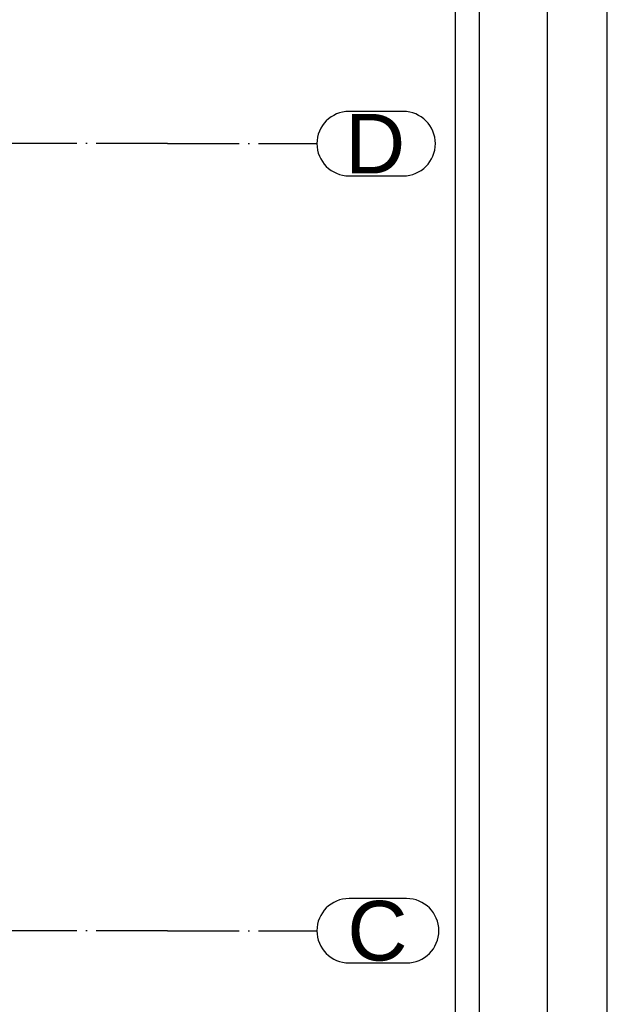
# Paper-space layout 'A0 Advance Steel' of a CAD drawing. Header units: millimetres. Extents: x -21 to 1320, y -7 to 928.
# Tile 100 of 134: x 1231 to 1280, y 262 to 345. Entities that reach past the tile are written whole.
import ezdxf

# ---------------------------------------------------------------- set-up
doc = ezdxf.new("R2010")
doc.units = ezdxf.units.MM
doc.linetypes.add('ACAD_ISO04W100', pattern=[30, 24, -3, 0, -3])
doc.layers.get('0').update_dxf_attribs({"linetype": 'CONTINUOUS'})
doc.layers.add('AS_Siatki', color=72, linetype='CONTINUOUS')
doc.styles.add('Arial', font='arial.ttf', dxfattribs={"height": 150})

psp = doc.layouts.new('A0 Advance Steel')

# ---------------------------------------------------------------- linework, layer by layer
psp.add_lwpolyline([(1280.223, -6.932), (1280.223, 834.068), (-19.777, 834.068), (-19.777, -6.932), (1280.223, -6.932)])
psp.add_lwpolyline([(1275.223, -1.932), (1275.223, 829.068), (-4.777, 829.068), (-4.777, -1.932)], close=True)
at = {"color": 3, "ltscale": 0.25}
for points in [[(1094.889, 99.56), (1094.889, 447.16), (1269.489, 447.16), (1269.489, 99.56), (1094.889, 99.56)], [(1096.889, 101.927), (1096.889, 432.527), (1267.489, 432.527), (1267.489, 101.927), (1096.889, 101.927)]]:
    psp.add_lwpolyline(points, dxfattribs=at)
at = {"layer": 'AS_Siatki', "color": 20, "linetype": 'Continuous', "ltscale": 0.25}
for p, q in [((1263.125, 337.174), (1258.591, 337.174)), ((1258.591, 331.774), (1263.125, 331.774)), ((1263.411, 271.174), (1258.591, 271.174)), ((1258.591, 265.774), (1263.411, 265.774))]:
    psp.add_line(p, q, dxfattribs=at)
at = {"layer": 'AS_Siatki', "color": 20, "linetype": 'ACAD_ISO04W100', "ltscale": 0.25}
for p, q in [((1243.392, 334.474), (1120.987, 334.474)), ((1243.392, 334.474), (1243.391, 334.474)), ((1243.391, 334.474), (1255.891, 334.474)), ((1243.392, 268.474), (1120.987, 268.474)), ((1243.392, 268.474), (1243.391, 268.474)), ((1243.391, 268.474), (1255.891, 268.474))]:
    psp.add_line(p, q, dxfattribs=at)
at = {"layer": 'AS_Siatki', "color": 20, "linetype": 'Continuous', "ltscale": 0.25}
for centre, start, end in [((1258.591, 334.474), 90, 270), ((1263.125, 334.474), 270, 90), ((1258.591, 268.474), 90, 270), ((1263.411, 268.474), 270, 90)]:
    psp.add_arc(centre, 2.7, start, end, dxfattribs=at)

# ---------------------------------------------------------------- texts
at = {"layer": 'AS_Siatki', "color": 20, "style": 'Arial'}
for s, p in [('D', (1258.252, 331.974)), ('C', (1258.443, 265.974))]:
    psp.add_text(s, height=5, dxfattribs=at).set_placement(p)

doc.saveas('drawing.dxf')
